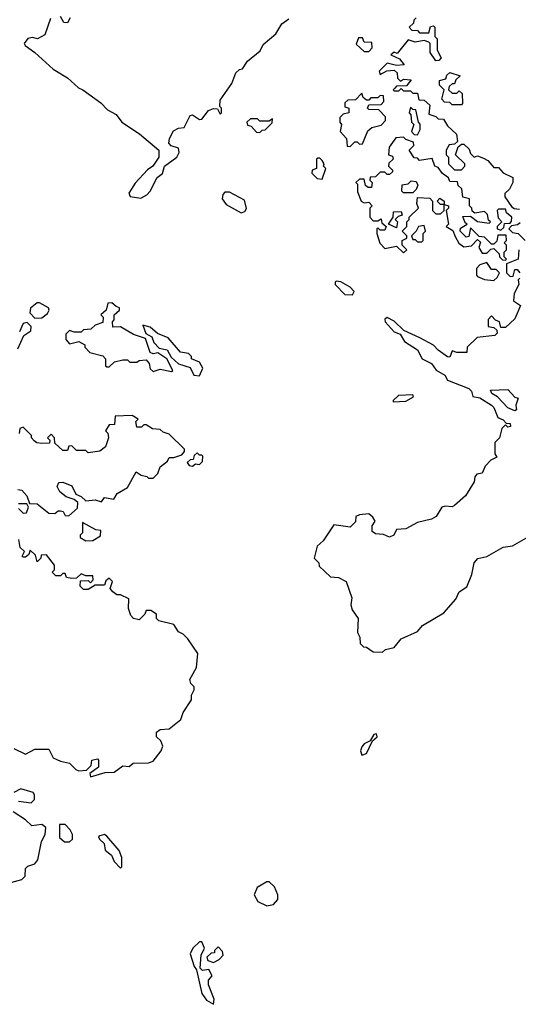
# Model space of a CAD drawing. Extents: x 1985742 to 2252716, y 78271 to 266492.
# Tile 55 of 250: x 2116609 to 2118761, y 128362 to 132607. Entities that reach past the tile are written whole.
import ezdxf

# ---------------------------------------------------------------- set-up
doc = ezdxf.new("R2010")
doc.units = 0

msp = doc.modelspace()

# ---------------------------------------------------------------- linework, layer by layer
at = {"layer": '0CON10XD'}
for points in [[(2116741.7, 132611.7), (2116718.3, 132541.7), (2116686.1, 132523.9), (2116665, 132530), (2116645, 132526), (2116628.8, 132505), (2116633.3, 132495), (2116675, 132466.2), (2116754.2, 132394.2), (2116815, 132356.2), (2116862.5, 132312.5), (2116882.5, 132305), (2116958.8, 132248.8), (2116987.7, 132217.7), (2117025, 132198.8), (2117050, 132165), (2117126.7, 132115), (2117210, 132045), (2117210, 132015), (2117183.3, 131975), (2117160.5, 131959.5), (2117108.1, 131901.9), (2117080.5, 131859.5), (2117086.7, 131845), (2117132.5, 131837.5), (2117158.1, 131851.9), (2117172.9, 131867.1), (2117203.2, 131926.8), (2117225.8, 131944.2), (2117234.3, 131975.7), (2117288, 132015), (2117298, 132035), (2117295, 132052.5), (2117262.5, 132062.5), (2117253.3, 132075), (2117256.2, 132095), (2117272.5, 132127.5), (2117295, 132140), (2117318.3, 132141.7), (2117345, 132193.3), (2117355, 132196.7), (2117385, 132176.2), (2117395, 132178.8), (2117424.3, 132215.7)], [(2116827.5, 132615), (2116815, 132593.3), (2116800, 132595), (2116785, 132620)], [(2117424.3, 132215.7), (2117445, 132224), (2117462.5, 132222.5), (2117475, 132200), (2117480, 132205), (2117480, 132225), (2117472.5, 132232.5), (2117475, 132260), (2117525, 132332.5), (2117542.5, 132377.5), (2117557.5, 132392.5), (2117570, 132395), (2117591.7, 132428.3), (2117646.9, 132473.1), (2117659.5, 132500.5), (2117713.9, 132546.1), (2117740.3, 132589.7), (2117770, 132610)], [(2118320, 132615), (2118310, 132605), (2118308.3, 132591.7), (2118290, 132575), (2118301.7, 132561.7), (2118325, 132560), (2118335, 132550), (2118375, 132550), (2118381.7, 132578.3), (2118395, 132580), (2118400, 132575), (2118400, 132535), (2118410, 132525), (2118410, 132475), (2118427.5, 132442.5), (2118418.3, 132431.7), (2118405, 132430), (2118380, 132465), (2118380, 132505), (2118375, 132510), (2118355, 132517.5), (2118315, 132510), (2118285, 132520), (2118238.3, 132461.7), (2118225, 132467.5), (2118210, 132455), (2118248.3, 132438.3), (2118268.3, 132411.7), (2118235, 132410), (2118195, 132420), (2118160, 132385), (2118165, 132370), (2118193, 132387), (2118225, 132390), (2118238.3, 132378.3), (2118240, 132355), (2118251.7, 132341.7), (2118265, 132350), (2118298.3, 132348.3), (2118278.3, 132321.7), (2118235, 132320), (2118228.3, 132311.7), (2118220, 132305), (2118225, 132300), (2118245, 132300), (2118255, 132310), (2118265, 132300), (2118295, 132300), (2118305, 132290), (2118325, 132290), (2118331.7, 132261.7), (2118355, 132260), (2118378.3, 132238.3), (2118375, 132200), (2118405, 132190), (2118415, 132180), (2118438.3, 132178.3), (2118455, 132150), (2118493.6, 132113.6), (2118498.3, 132081.7), (2118485, 132070), (2118462.5, 132067.5), (2118450, 132045), (2118450, 132025), (2118460, 132015), (2118460, 131985), (2118485, 131960), (2118515, 131960), (2118530, 131975), (2118530, 131985), (2118490, 132025), (2118501.7, 132058.3), (2118515, 132070), (2118525, 132070), (2118548.3, 132048.3), (2118555, 132030), (2118570, 132015), (2118585, 132020), (2118610.7, 132010.7), (2118629.3, 131999.3), (2118655, 131970), (2118675, 131970), (2118695, 131947.5), (2118736.4, 131926.4), (2118737.5, 131905), (2118723, 131877), (2118703, 131857), (2118703, 131843), (2118731.7, 131801.7), (2118743, 131793), (2118765, 131790)], [(2118115, 132470), (2118130, 132485), (2118128.3, 132508.3), (2118095, 132510), (2118088.3, 132528.3), (2118071.7, 132528.3), (2118061.7, 132501.7), (2118095, 132470), (2118115, 132470)], [(2118515, 132240), (2118475, 132240), (2118465, 132250), (2118441.7, 132251.7), (2118430, 132265), (2118440, 132305), (2118420, 132325), (2118420, 132345), (2118448.3, 132351.7), (2118451.7, 132368.3), (2118465, 132380), (2118510, 132365), (2118491.7, 132348.3), (2118485, 132330), (2118475, 132330), (2118461.7, 132318.3), (2118460, 132305), (2118475, 132290), (2118495, 132290), (2118505, 132300), (2118518.3, 132288.3), (2118520, 132245), (2118515, 132240)], [(2118035, 132060), (2118055, 132080), (2118065, 132080), (2118075, 132070), (2118088.3, 132071.7), (2118111.7, 132128.3), (2118128.3, 132141.7), (2118168.3, 132151.7), (2118188.3, 132171.7), (2118188.3, 132188.3), (2118158.3, 132218.3), (2118115, 132220), (2118110, 132225), (2118115, 132240), (2118168.3, 132241.7), (2118180, 132255), (2118178.3, 132278.3), (2118165, 132280), (2118155, 132270), (2118125, 132270), (2118115, 132260), (2118105, 132260), (2118091.7, 132271.7), (2118085, 132290), (2118058.3, 132261.7), (2118025, 132260), (2118011.7, 132248.3), (2118011.7, 132231.7), (2118030, 132225), (2118030, 132205), (2118005, 132200), (2117990, 132185), (2117990, 132165), (2117997.5, 132155), (2117992.5, 132125), (2118020, 132095), (2118021.7, 132061.7), (2118035, 132060)], [(2118325, 132110), (2118337, 132133), (2118337, 132157), (2118330, 132165), (2118318.3, 132218.3), (2118305, 132220), (2118295, 132230), (2118290, 132205), (2118297.5, 132197.5), (2118300, 132165), (2118310, 132155), (2118300, 132125), (2118311.7, 132111.7), (2118325, 132110)], [(2117645, 132120), (2117655, 132130), (2117668.3, 132131.7), (2117698.3, 132161.7), (2117700, 132180), (2117685, 132170), (2117645, 132170), (2117635, 132180), (2117605, 132180), (2117590, 132165), (2117591.7, 132151.7), (2117608.3, 132148.3), (2117631.7, 132121.7), (2117645, 132120)], [(2118705, 131570), (2118710, 131575), (2118700, 131585), (2118700, 131605), (2118710, 131615), (2118710, 131635), (2118700, 131645), (2118710, 131655), (2118708.3, 131678.3), (2118671.7, 131678.3), (2118668.3, 131651.7), (2118655, 131640), (2118645, 131640), (2118615, 131670), (2118591.7, 131671.7), (2118555, 131710), (2118547, 131673), (2118535, 131670), (2118510, 131695), (2118511.7, 131708.3), (2118540, 131725), (2118531.7, 131731.7), (2118521.7, 131758.3), (2118555, 131760), (2118585, 131737.5), (2118635, 131730), (2118640, 131735), (2118632.5, 131742.5), (2118627, 131767), (2118615, 131780), (2118572.5, 131772.5), (2118561.7, 131781.7), (2118560, 131795), (2118550, 131805), (2118550, 131835), (2118521.7, 131841.7), (2118517.5, 131877.5), (2118501.7, 131891.7), (2118498.3, 131908.3), (2118465, 131910), (2118460, 131925), (2118433.3, 131943.3), (2118415, 131970), (2118400, 131975), (2118388.3, 132008.3), (2118335, 132000), (2118325, 132010), (2118311.7, 132011.7), (2118290, 132045), (2118310, 132065), (2118308.3, 132078.3), (2118275, 132090), (2118265, 132100), (2118231.7, 132098.3), (2118203, 132057), (2118200, 132025), (2118218.3, 132018.3), (2118220, 132005), (2118201.7, 131988.3), (2118200, 131975), (2118218.3, 131958.3), (2118218.3, 131951.7), (2118205, 131940), (2118195, 131940), (2118185, 131950), (2118165, 131950), (2118145, 131930), (2118121.7, 131928.3), (2118120, 131915), (2118130, 131905), (2118127, 131883), (2118113, 131883), (2118101.7, 131891.7), (2118095, 131920), (2118075, 131920), (2118060, 131905), (2118067.5, 131897.5), (2118067.5, 131865), (2118082.5, 131825), (2118095, 131817.5), (2118115, 131820), (2118130, 131805), (2118120, 131795), (2118120, 131755), (2118135, 131740), (2118155, 131740), (2118168.3, 131748.3), (2118171.7, 131731.7), (2118190, 131715), (2118185, 131700), (2118165, 131700), (2118155, 131710), (2118150, 131705), (2118150, 131685), (2118163, 131643), (2118185, 131620), (2118235, 131630), (2118265, 131602.5), (2118280, 131615), (2118260, 131635), (2118260, 131655), (2118280, 131665), (2118280, 131675), (2118260, 131695), (2118280, 131715), (2118280, 131735), (2118290, 131745), (2118290, 131755), (2118330, 131795), (2118322.5, 131815), (2118325, 131840), (2118378.3, 131838.3), (2118390, 131825), (2118390, 131785), (2118405, 131770), (2118425, 131770), (2118440, 131785), (2118440, 131810), (2118425, 131810), (2118410, 131825), (2118421.7, 131838.3), (2118440, 131825), (2118440, 131810), (2118460, 131805), (2118460, 131795), (2118450, 131785), (2118460, 131725), (2118450, 131715), (2118478.3, 131698.3), (2118488.3, 131671.7), (2118503.6, 131643.6), (2118525, 131627.5), (2118558.3, 131631.7), (2118585, 131660), (2118597.5, 131647.5), (2118590, 131625), (2118605, 131600), (2118625, 131600), (2118641.7, 131618.3), (2118655, 131620), (2118678.3, 131598.3), (2118680, 131585), (2118691.7, 131571.7), (2118705, 131570)], [(2117915, 131920), (2117930, 131965), (2117920, 131975), (2117922.5, 131985), (2117915, 132000), (2117905, 132010), (2117895, 132010), (2117890, 132005), (2117890, 131965), (2117871.7, 131958.3), (2117870, 131945), (2117893, 131923), (2117915, 131920)], [(2118305, 131860), (2118265, 131860), (2118258.3, 131868.3), (2118260, 131895), (2118285, 131900), (2118298.3, 131911.7), (2118320, 131910), (2118327, 131893), (2118320, 131875), (2118305, 131860)], [(2117565, 131773.8), (2117580.3, 131779.7), (2117587.6, 131792.4), (2117578.8, 131828.8), (2117515, 131863.8), (2117495, 131863.3), (2117486.1, 131853.9), (2117483.3, 131835), (2117500, 131810), (2117565, 131773.8)], [(2118235, 131710), (2118200, 131725), (2118220, 131755), (2118221.7, 131778.3), (2118255, 131780), (2118260, 131765), (2118241.7, 131758.3), (2118230, 131745), (2118240, 131735), (2118235, 131710)], [(2118685, 131700), (2118698.3, 131711.7), (2118701.7, 131728.3), (2118725, 131730), (2118731.7, 131738.3), (2118732.5, 131755), (2118710, 131775), (2118705, 131790), (2118675, 131790), (2118670, 131785), (2118673, 131753), (2118690, 131735), (2118670, 131715), (2118670, 131705), (2118685, 131700)], [(2118345, 131650), (2118350, 131655), (2118350, 131685), (2118360, 131695), (2118355, 131720), (2118330, 131715), (2118320, 131695), (2118300, 131675), (2118305, 131660), (2118315, 131660), (2118325, 131650), (2118345, 131650)], [(2118768.3, 131731.7), (2118757.5, 131722.5), (2118731.7, 131718.3), (2118720, 131705), (2118735, 131690), (2118760, 131685), (2118790, 131655)], [(2118762.5, 131615), (2118760, 131575), (2118710, 131555), (2118710, 131515), (2118725, 131500), (2118738.3, 131501.7), (2118745, 131530), (2118755, 131530), (2118767.5, 131515)], [(2118655, 131482.5), (2118670, 131495), (2118680, 131515), (2118665, 131530), (2118645, 131530), (2118625, 131560), (2118595, 131550), (2118580, 131535), (2118580, 131505), (2118585, 131500), (2118615, 131487.5), (2118655, 131482.5)], [(2118767, 131493), (2118760, 131485), (2118762.5, 131465), (2118743, 131427), (2118740, 131395), (2118770, 131375), (2118745, 131317.5), (2118705, 131280), (2118685, 131280), (2118680, 131305), (2118661.7, 131311.7), (2118645, 131330), (2118630, 131315), (2118630, 131285), (2118655, 131280), (2118668.3, 131268.3), (2118670, 131255), (2118660, 131245), (2118583, 131237), (2118540, 131195), (2118538.3, 131171.7), (2118495, 131172.5), (2118475, 131180), (2118465, 131152.5), (2118455, 131153.8), (2118415, 131182.5), (2118395, 131204), (2118335.5, 131235.5), (2118266.8, 131266.8), (2118225, 131307.5), (2118195, 131323.8), (2118184.1, 131315.9), (2118186.2, 131305), (2118225, 131261.2), (2118251.4, 131251.4), (2118269.2, 131219.2), (2118325, 131184), (2118345.7, 131145.7), (2118386.2, 131125), (2118406, 131096), (2118443.3, 131075), (2118455, 131052.5), (2118547.1, 131017.1), (2118558.1, 131005), (2118565, 130983.3), (2118595, 130977.1), (2118645.4, 130945.4), (2118655.6, 130935), (2118672.5, 130892.5), (2118695, 130882.5), (2118708.3, 130868.3), (2118725, 130866.7), (2118727, 130853), (2118715, 130850), (2118705, 130860), (2118690, 130845), (2118680, 130805), (2118660, 130785), (2118660, 130735), (2118668.3, 130721.7), (2118641.7, 130708.3), (2118617, 130683), (2118605, 130652.5), (2118581.7, 130648.3), (2118573, 130637), (2118570, 130615), (2118532.5, 130555), (2118485, 130513.3), (2118475, 130507.5), (2118445, 130510), (2118430, 130505), (2118406.7, 130465), (2118385.8, 130454.2), (2118325, 130440), (2118275, 130412.5), (2118235, 130410), (2118223.3, 130385), (2118205, 130376.2), (2118178.3, 130388.3), (2118145, 130390), (2118130.7, 130400.7), (2118130, 130425), (2118142.5, 130445), (2118133, 130463), (2118115, 130477.5), (2118075, 130472.5), (2118060, 130465), (2118058.3, 130441.7), (2118035, 130420), (2117965, 130430), (2117919.3, 130360.7), (2117893, 130337), (2117880, 130285), (2117900, 130265), (2117901.7, 130251.7), (2117950, 130205), (2117985, 130202.5), (2118017.5, 130185), (2118042.5, 130115), (2118037.5, 130085), (2118043.6, 130063.6), (2118070, 130025), (2118067.5, 129965), (2118077.5, 129945), (2118078.3, 129918.3), (2118093, 129903), (2118105, 129902.5), (2118135, 129882.5), (2118175, 129880), (2118188.3, 129891.7), (2118225, 129900), (2118255, 129937.5), (2118325, 129970), (2118347.5, 129995), (2118439.3, 130050.7), (2118490.7, 130109.3), (2118505, 130140), (2118538.3, 130161.7), (2118560, 130215), (2118570, 130265), (2118586.4, 130283.6), (2118625, 130292.5), (2118695, 130333.3), (2118735, 130338.8), (2118796.3, 130373.7)], [(2118045, 131420.8), (2118052.5, 131435), (2118035, 131454.3), (2117995, 131477.5), (2117975, 131480), (2117970, 131475), (2117970, 131465), (2118012.4, 131422.4), (2118045, 131420.8)], [(2116675, 131320), (2116705, 131322), (2116729.2, 131340.8), (2116736.7, 131355), (2116733.8, 131365), (2116695, 131385.8), (2116684.2, 131385.8), (2116655.9, 131364.1), (2116652.7, 131342.7), (2116675, 131320)], [(2117265, 131090), (2117270, 131095), (2117244.4, 131144.4), (2117205, 131171.2), (2117185, 131166.2), (2117172.5, 131172.5), (2117152.7, 131232.7), (2117100.2, 131250.2), (2117045, 131283.3), (2117011.7, 131281.7), (2117010, 131305), (2117016.7, 131313.3), (2117017.5, 131335), (2117040, 131355), (2117040, 131365), (2117025, 131370), (2117007, 131387), (2116990, 131385), (2116982.5, 131355), (2116960, 131335), (2116970, 131325), (2116968.3, 131301.7), (2116935, 131290), (2116917, 131273), (2116885, 131270), (2116875, 131260), (2116845, 131260), (2116825, 131267.5), (2116808.3, 131251.7), (2116808.3, 131228.3), (2116825, 131210), (2116865, 131220), (2116890, 131205), (2116890, 131195), (2116911.7, 131171.7), (2116968.3, 131158.3), (2116980, 131145), (2116980, 131115), (2116985, 131110), (2116995, 131110), (2117018.3, 131131.7), (2117055, 131140), (2117075, 131140), (2117085, 131130), (2117115, 131130), (2117125, 131137.5), (2117155, 131140), (2117167.5, 131125), (2117171.7, 131101.7), (2117185, 131090), (2117215, 131100), (2117265, 131090)], [(2116601.2, 131188.8), (2116626.7, 131245), (2116657.5, 131265), (2116658.8, 131285), (2116641.7, 131301.7), (2116625, 131296.7), (2116609.1, 131260.9)], [(2117385, 131072), (2117400, 131105), (2117385, 131130), (2117350, 131145), (2117350, 131155), (2117338.3, 131168.3), (2117303.6, 131173.6), (2117250, 131235), (2117203.8, 131253.8), (2117171.7, 131281.7), (2117140, 131290), (2117153.9, 131253.9), (2117179.5, 131239.5), (2117188.6, 131215), (2117210.5, 131190.5), (2117245, 131183.8), (2117262.7, 131152.7), (2117295, 131123.3), (2117345, 131107.5), (2117360, 131075), (2117385, 131072)], [(2118220, 130960), (2118275, 130962.5), (2118308.3, 130981.7), (2118305, 130990), (2118243, 130987), (2118220, 130965), (2118220, 130960)], [(2118745, 130921.2), (2118715, 130934.2), (2118670.6, 130980.6), (2118646.7, 130995), (2118640.7, 131009.3), (2118715, 131012.5), (2118745, 130980), (2118760, 130975), (2118750, 130945), (2118752.5, 130925), (2118745, 130921.2)], [(2116601.7, 130581.7), (2116618.3, 130578.3), (2116640, 130555), (2116651.7, 130521.7), (2116685, 130520), (2116735, 130480), (2116761.7, 130478.3), (2116775, 130490), (2116785, 130490), (2116796.4, 130486.4), (2116805, 130470), (2116821.7, 130468.3), (2116858.3, 130501.7), (2116860, 130525), (2116845, 130538.8), (2116810, 130550), (2116781.9, 130571.9), (2116771.5, 130595), (2116778.3, 130611.7), (2116795, 130612.7), (2116835, 130597.5), (2116852.2, 130562.2), (2116875, 130552), (2116895, 130533.3), (2116935, 130536.7), (2116961.7, 130528.3), (2116975, 130547.5), (2117015, 130540), (2117030, 130565), (2117075, 130590), (2117111.7, 130658.3), (2117133, 130643), (2117158.3, 130638.3), (2117165, 130630), (2117185, 130630), (2117205, 130650), (2117215, 130680), (2117246.4, 130703.6), (2117255, 130720), (2117275, 130720), (2117308.3, 130731.7), (2117320, 130745), (2117320, 130755), (2117255, 130820), (2117228.3, 130828.3), (2117215, 130840), (2117183, 130843), (2117155, 130860), (2117145, 130860), (2117135, 130850), (2117115, 130850), (2117110, 130875), (2117120, 130885), (2117095, 130900), (2117021.7, 130898.3), (2117018.3, 130861.7), (2116995, 130860), (2116980, 130835), (2116990, 130825), (2116992.5, 130805), (2116980, 130765), (2116955, 130747.5), (2116905, 130740), (2116895, 130750), (2116855, 130750), (2116835, 130770), (2116821.7, 130768.3), (2116815, 130750), (2116795, 130750), (2116761.7, 130781.7), (2116760, 130805), (2116745, 130820), (2116730, 130805), (2116740, 130795), (2116738.3, 130781.7), (2116705, 130780), (2116683, 130783), (2116671.7, 130791.7), (2116660, 130805), (2116660, 130815), (2116625, 130850), (2116610, 130845), (2116607.5, 130822.5)], [(2117355, 130682.5), (2117368.3, 130691.7), (2117385, 130690), (2117398.3, 130701.7), (2117400, 130725), (2117395, 130730), (2117385, 130730), (2117375, 130740), (2117361.7, 130728.3), (2117358.3, 130711.7), (2117345, 130710), (2117331.7, 130698.3), (2117340, 130685), (2117355, 130682.5)], [(2116605, 130500), (2116625, 130480), (2116638.3, 130481.7), (2116647.5, 130505), (2116640, 130520), (2116605, 130520)], [(2116895, 130360), (2116925, 130362.5), (2116958.3, 130381.7), (2116960, 130405), (2116938.3, 130408.3), (2116880, 130440), (2116880, 130395), (2116870, 130385), (2116870, 130375), (2116895, 130360)], [(2116584.6, 129464.6), (2116635, 129440.6), (2116675, 129462.5), (2116735, 129462.5), (2116753.3, 129425), (2116785, 129410), (2116825, 129401.4), (2116851.4, 129375), (2116865, 129369.5), (2116897.5, 129372.5), (2116918.3, 129391.7), (2116920, 129415), (2116945, 129420), (2116950, 129415), (2116950, 129385), (2116912.5, 129357.5), (2116915, 129343.3), (2116978.3, 129361.7), (2117017, 129363), (2117055, 129390), (2117081.7, 129388.3), (2117098.3, 129401.7), (2117165, 129403.3), (2117185, 129410), (2117220, 129455), (2117227.5, 129475), (2117218.3, 129498.3), (2117200, 129515), (2117200, 129535), (2117215, 129547.5), (2117255, 129550), (2117305, 129590), (2117315, 129620), (2117350, 129675), (2117350, 129695), (2117361.7, 129718.3), (2117361.7, 129731.7), (2117347.5, 129745), (2117343, 129763), (2117372.5, 129815), (2117377.5, 129875), (2117335, 129937.5), (2117315, 129957.5), (2117295, 129967.5), (2117275, 130000), (2117210, 130015), (2117200, 130025), (2117200, 130045), (2117175, 130060), (2117155, 130060), (2117150, 130045), (2117125, 130020), (2117100, 130025), (2117088.3, 130038.3), (2117078.3, 130068.3), (2117080, 130110), (2117045, 130127.5), (2117028.3, 130128.3), (2117010.7, 130140.7), (2117000, 130155), (2117010, 130185), (2116995, 130200), (2116981.7, 130188.3), (2116975, 130170), (2116935, 130170), (2116905, 130150), (2116885, 130150), (2116870, 130165), (2116871.7, 130188.3), (2116905, 130190), (2116915, 130180), (2116927, 130193), (2116925, 130210), (2116895, 130210), (2116875, 130217.5), (2116855, 130200), (2116835, 130197.5), (2116811.7, 130201.7), (2116805, 130220), (2116795, 130220), (2116785, 130210), (2116765, 130210), (2116750, 130225), (2116760, 130235), (2116760, 130255), (2116725, 130300), (2116701.7, 130298.3), (2116700, 130285), (2116685, 130270), (2116678.3, 130298.3), (2116655, 130320), (2116648.3, 130301.7), (2116635, 130290), (2116625, 130290), (2116620, 130295), (2116630, 130315), (2116611.7, 130331.7), (2116606.4, 130366.4)], [(2118085, 129436.7), (2118105, 129444), (2118131.2, 129498.8), (2118151.2, 129515), (2118148.8, 129528.8), (2118136.7, 129525), (2118121.2, 129498.8), (2118095, 129485.6), (2118085, 129472), (2118080, 129455), (2118085, 129436.7)], [(2116605, 129237.5), (2116658.6, 129231.4), (2116673.3, 129245), (2116673.3, 129265), (2116667.5, 129275), (2116615, 129290.8), (2116583.8, 129276.2)], [(2116571.7, 128888.3), (2116619.3, 128900.7), (2116632.5, 128915), (2116635, 128947.5), (2116645, 128957.5), (2116675, 128967.5), (2116687.5, 128985), (2116703.3, 129065), (2116720, 129095), (2116722, 129125), (2116705, 129138), (2116661.7, 129131.7), (2116635, 129157.1), (2116581.7, 129191.7)], [(2116803, 129063), (2116825, 129063.3), (2116837.5, 129075), (2116837.5, 129095), (2116827.5, 129115), (2116805, 129137.5), (2116781.7, 129138.3), (2116781.7, 129081.7), (2116803, 129063)], [(2117045, 128950), (2117050, 128955), (2117050, 128995), (2117038.6, 129025), (2116985, 129087.5), (2116975, 129094), (2116955, 129088.8), (2116950, 129085), (2116953.3, 129075), (2116973.3, 129055), (2116977.5, 129027.5), (2117006.2, 129005), (2117017.5, 128977.5), (2117045, 128950)], [(2117675, 128787.5), (2117705, 128792.5), (2117722.5, 128815), (2117722.5, 128835), (2117709.3, 128869.3), (2117685, 128890), (2117675, 128890), (2117633.7, 128866.3), (2117621.2, 128835), (2117637.5, 128805), (2117675, 128787.5)], [(2117445, 128362.5), (2117448.8, 128385), (2117423.6, 128446.4), (2117423.8, 128466.2), (2117440, 128485), (2117425, 128512.5), (2117398.3, 128508.3), (2117388.3, 128518.3), (2117392.5, 128575), (2117406.7, 128605), (2117395, 128632.5), (2117385, 128632), (2117356.7, 128605), (2117345, 128580), (2117362, 128525), (2117371.7, 128511.7), (2117395, 128408.8), (2117415, 128380.8), (2117445, 128362.5)], [(2117445, 128542.5), (2117470, 128555), (2117486.7, 128575), (2117485, 128590), (2117465, 128610), (2117450, 128595), (2117450, 128585), (2117435, 128582.5), (2117417.5, 128565), (2117420.7, 128550.7), (2117445, 128542.5)]]:
    msp.add_lwpolyline(points, dxfattribs=at)

doc.saveas('drawing.dxf')
